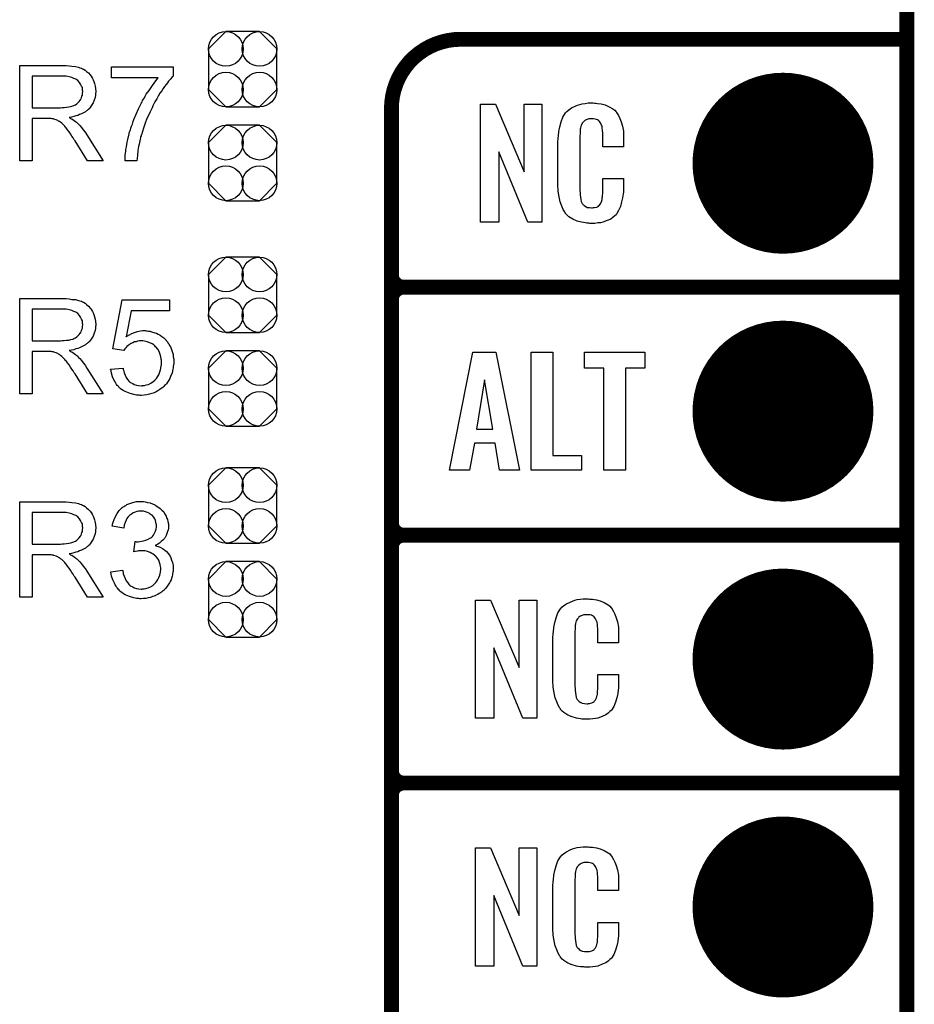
# Model space of a CAD drawing. Extents: x -0.07 to 0.95, y -0.15 to 1.54.
# Tile 16 of 22: x 0.59 to 0.95, y 0.36 to 0.76. Entities that reach past the tile are written whole.
import ezdxf

# ---------------------------------------------------------------- set-up
doc = ezdxf.new("R2010")
doc.units = 0
doc.layers.get('0').update_dxf_attribs({"linetype": 'CONTINUOUS'})
for name, color, linetype in [('gko', 6, 'CONTINUOUS'), ('gto', 2, 'CONTINUOUS'), ('gts', 1, 'CONTINUOUS')]:
    doc.layers.add(name, color=color, linetype=linetype)

# ---------------------------------------------------------------- blocks, each defined once
blk = doc.blocks.new('D45')
at = {"const_width": 0.003}
blk.add_lwpolyline([(-0.0015, 0, 1), (0.0015, 0, 1)], format="xyb", close=True, dxfattribs=at)
blk = doc.blocks.new('D83')
blk.add_lwpolyline([(-0.0068, -0.0152), (0.0068, -0.0152), (0.0138, -0.0082), (0.0138, 0.0082), (0.0068, 0.0152), (-0.0068, 0.0152), (-0.0138, 0.0082), (-0.0138, -0.0082)], close=True)
for centre in [(-0.0068, 0.0082), (0.0068, 0.0082), (-0.0068, -0.0082), (0.0068, -0.0082)]:
    blk.add_circle(centre, 0.007)
blk = doc.blocks.new('D52')
at = {"const_width": 0.0365}
blk.add_lwpolyline([(-0.01825, 0, 1), (0.01825, 0, 1)], format="xyb", close=True, dxfattribs=at)

msp = doc.modelspace()

# ---------------------------------------------------------------- linework, layer by layer
at = {"layer": 'gko', "color": 6, "const_width": 0.006}
msp.add_lwpolyline([(0.95, -0.05), (0.95, 1.45)], dxfattribs=at)
at = {"layer": 'gto', "color": 2, "const_width": 0.006}
for points in [[(0.77, 0.75, 0.414214), (0.742, 0.722)], [(0.742, 0.655, 0.414214), (0.747, 0.65)], [(0.747, 0.65, 0.414214), (0.742, 0.645)], [(0.747, 0.65, 0.414214), (0.742, 0.645)], [(0.742, 0.555, 0.414214), (0.747, 0.55)], [(0.747, 0.55, 0.414214), (0.742, 0.545)], [(0.747, 0.55, 0.414214), (0.742, 0.545)], [(0.742, 0.455, 0.414214), (0.747, 0.45)], [(0.747, 0.45, 0.414214), (0.742, 0.445)], [(0.747, 0.45, 0.414214), (0.742, 0.445)]]:
    msp.add_lwpolyline(points, format="xyb", dxfattribs=at)
for points in [[(0.77, 0.75), (0.77, 0.75)], [(0.77, 0.75), (0.77, 0.75)], [(0.77, 0.75), (0.95, 0.75)], [(0.742, -0.022), (0.742, 0.722)], [(0.742, 0.655), (0.742, 0.655)], [(0.742, 0.655), (0.742, 0.655)], [(0.747, 0.65), (0.747, 0.65)], [(0.747, 0.65), (0.747, 0.65)], [(0.747, 0.65), (0.747, 0.65)], [(0.747, 0.65), (0.747, 0.65)], [(0.747, 0.65), (0.95, 0.65)], [(0.747, 0.65), (0.95, 0.65)], [(0.742, 0.555), (0.742, 0.645)], [(0.742, 0.555), (0.742, 0.555)], [(0.742, 0.555), (0.742, 0.555)], [(0.747, 0.55), (0.747, 0.55)], [(0.747, 0.55), (0.747, 0.55)], [(0.747, 0.55), (0.747, 0.55)], [(0.747, 0.55), (0.747, 0.55)], [(0.747, 0.55), (0.95, 0.55)], [(0.747, 0.55), (0.95, 0.55)], [(0.742, 0.455), (0.742, 0.545)], [(0.742, 0.455), (0.742, 0.455)], [(0.742, 0.455), (0.742, 0.455)], [(0.747, 0.45), (0.747, 0.45)], [(0.747, 0.45), (0.747, 0.45)], [(0.747, 0.45), (0.747, 0.45)], [(0.747, 0.45), (0.747, 0.45)], [(0.747, 0.45), (0.95, 0.45)], [(0.747, 0.45), (0.95, 0.45)], [(0.742, 0.355), (0.742, 0.445)]]:
    msp.add_lwpolyline(points, dxfattribs=at)
at = {"layer": 'gto', "color": 2}
for points in [[(0.6103, 0.7394), (0.6108, 0.7394), (0.6119, 0.7393), (0.6131, 0.7391), (0.6145, 0.739), (0.6157, 0.7387), (0.6163, 0.7385), (0.6168, 0.7384), (0.6169, 0.7384), (0.6169, 0.7383), (0.6173, 0.7381), (0.6178, 0.7379), (0.6184, 0.7375), (0.619, 0.737), (0.6198, 0.7364), (0.6204, 0.7356), (0.6211, 0.7347), (0.6211, 0.7346), (0.6211, 0.7346), (0.6214, 0.7342), (0.6216, 0.7337), (0.6219, 0.733), (0.6222, 0.7321), (0.6225, 0.7311), (0.6226, 0.7301), (0.6227, 0.7289), (0.6227, 0.7289), (0.6227, 0.7287), (0.6227, 0.7285), (0.6226, 0.7283), (0.6226, 0.7279), (0.6226, 0.7275), (0.6224, 0.7265), (0.622, 0.7254), (0.6216, 0.7243), (0.6209, 0.7231), (0.6205, 0.7225), (0.62, 0.722), (0.62, 0.7219), (0.6199, 0.7219), (0.6198, 0.7217), (0.6195, 0.7215), (0.6192, 0.7213), (0.6189, 0.7211), (0.6185, 0.7208), (0.618, 0.7205), (0.6175, 0.7202), (0.6169, 0.7199), (0.6162, 0.7196), (0.6155, 0.7193), (0.6146, 0.7191), (0.6138, 0.7188), (0.6129, 0.7186), (0.6119, 0.7185), (0.612, 0.7184), (0.6122, 0.7183), (0.6125, 0.7181), (0.613, 0.7179), (0.614, 0.7173), (0.6145, 0.7169), (0.6149, 0.7165), (0.615, 0.7164), (0.6153, 0.7162), (0.6158, 0.7157), (0.6163, 0.7152), (0.6169, 0.7144), (0.6176, 0.7135), (0.6184, 0.7125), (0.6191, 0.7114), (0.6257, 0.701), (0.6194, 0.701), (0.6144, 0.709), (0.6144, 0.709), (0.6143, 0.7092), (0.6141, 0.7093), (0.614, 0.7095), (0.6136, 0.7102), (0.6131, 0.7109), (0.6125, 0.7118), (0.6119, 0.7127), (0.6113, 0.7135), (0.6107, 0.7143), (0.6106, 0.7143), (0.6105, 0.7145), (0.6102, 0.7149), (0.6098, 0.7153), (0.609, 0.7161), (0.6085, 0.7165), (0.6081, 0.7168), (0.608, 0.7169), (0.6079, 0.7169), (0.6077, 0.717), (0.6074, 0.7172), (0.607, 0.7174), (0.6067, 0.7175), (0.6058, 0.7178), (0.6057, 0.7178), (0.6056, 0.7179), (0.6054, 0.7179), (0.6051, 0.7179), (0.6047, 0.718), (0.6043, 0.718), (0.6037, 0.718), (0.5971, 0.718), (0.5971, 0.701), (0.592, 0.701), (0.592, 0.7394), (0.6098, 0.7394), (0.6103, 0.7394)], [(0.6539, 0.7352), (0.6539, 0.7351), (0.6538, 0.735), (0.6535, 0.7348), (0.6533, 0.7345), (0.653, 0.7341), (0.6526, 0.7336), (0.6521, 0.7331), (0.6516, 0.7324), (0.6511, 0.7317), (0.6505, 0.731), (0.6499, 0.7301), (0.6493, 0.7292), (0.6486, 0.7282), (0.6479, 0.7271), (0.6473, 0.726), (0.6466, 0.7248), (0.6466, 0.7248), (0.6464, 0.7245), (0.6463, 0.7242), (0.646, 0.7237), (0.6457, 0.7231), (0.6454, 0.7224), (0.645, 0.7216), (0.6446, 0.7208), (0.6442, 0.7198), (0.6437, 0.7188), (0.6432, 0.7176), (0.6428, 0.7165), (0.6419, 0.7141), (0.6411, 0.7115), (0.6411, 0.7115), (0.641, 0.7113), (0.641, 0.711), (0.6408, 0.7107), (0.6407, 0.7103), (0.6406, 0.7097), (0.6405, 0.7091), (0.6403, 0.7084), (0.6402, 0.7077), (0.64, 0.7068), (0.6397, 0.7051), (0.6395, 0.7031), (0.6393, 0.701), (0.6345, 0.701), (0.6345, 0.7011), (0.6345, 0.7012), (0.6345, 0.7014), (0.6345, 0.7018), (0.6345, 0.7022), (0.6346, 0.7028), (0.6346, 0.7034), (0.6347, 0.7041), (0.6348, 0.7048), (0.6349, 0.7056), (0.6351, 0.7066), (0.6352, 0.7075), (0.6354, 0.7085), (0.6356, 0.7096), (0.6362, 0.7119), (0.6362, 0.7119), (0.6362, 0.7122), (0.6363, 0.7125), (0.6365, 0.713), (0.6367, 0.7135), (0.6369, 0.7142), (0.6371, 0.715), (0.6375, 0.7158), (0.6378, 0.7168), (0.6381, 0.7177), (0.639, 0.7198), (0.64, 0.722), (0.6411, 0.7243), (0.6411, 0.7243), (0.6412, 0.7245), (0.6414, 0.7248), (0.6416, 0.7253), (0.6419, 0.7258), (0.6423, 0.7264), (0.6427, 0.727), (0.6431, 0.7278), (0.6442, 0.7294), (0.6453, 0.731), (0.6466, 0.7327), (0.6479, 0.7344), (0.6291, 0.7344), (0.6291, 0.7389), (0.6539, 0.7389), (0.6539, 0.7352)], [(0.6092, 0.7351), (0.5971, 0.7351), (0.5971, 0.7224), (0.6085, 0.7224), (0.6092, 0.7225), (0.61, 0.7225), (0.6109, 0.7226), (0.6118, 0.7227), (0.6126, 0.7229), (0.6134, 0.7231), (0.6135, 0.7231), (0.6138, 0.7233), (0.6141, 0.7234), (0.6145, 0.7236), (0.615, 0.724), (0.6155, 0.7244), (0.616, 0.7249), (0.6164, 0.7254), (0.6165, 0.7255), (0.6166, 0.7257), (0.6168, 0.726), (0.617, 0.7265), (0.6171, 0.727), (0.6173, 0.7275), (0.6174, 0.7282), (0.6175, 0.7289), (0.6175, 0.7289), (0.6175, 0.729), (0.6174, 0.7293), (0.6174, 0.7298), (0.6173, 0.7305), (0.617, 0.7311), (0.6166, 0.7319), (0.6161, 0.7326), (0.6155, 0.7334), (0.6154, 0.7334), (0.6151, 0.7336), (0.6146, 0.7339), (0.6139, 0.7342), (0.6131, 0.7346), (0.612, 0.7349), (0.6107, 0.7351), (0.6092, 0.7351)], [(0.8027, 0.6762), (0.797, 0.6762), (0.7853, 0.7046), (0.7853, 0.6762), (0.7779, 0.6762), (0.7779, 0.7238), (0.784, 0.7238), (0.7956, 0.6966), (0.7956, 0.7238), (0.8027, 0.7238), (0.8027, 0.6762)], [(0.8239, 0.7242), (0.8245, 0.7242), (0.8251, 0.7241), (0.8267, 0.7239), (0.8282, 0.7235), (0.8299, 0.7228), (0.8314, 0.7219), (0.8321, 0.7214), (0.8327, 0.7207), (0.8328, 0.7205), (0.8331, 0.7201), (0.8336, 0.7192), (0.8342, 0.7181), (0.8347, 0.7167), (0.8352, 0.715), (0.8356, 0.7129), (0.8356, 0.7106), (0.8356, 0.7066), (0.8273, 0.7066), (0.8273, 0.7107), (0.8273, 0.7108), (0.8273, 0.7111), (0.8273, 0.7116), (0.8273, 0.7121), (0.8272, 0.7134), (0.8271, 0.7141), (0.827, 0.7146), (0.827, 0.7147), (0.827, 0.7149), (0.8268, 0.7154), (0.8264, 0.7163), (0.8258, 0.717), (0.8257, 0.7172), (0.8255, 0.7173), (0.8251, 0.7175), (0.8247, 0.7177), (0.8242, 0.7178), (0.8235, 0.7179), (0.8224, 0.7179), (0.822, 0.7179), (0.8216, 0.7179), (0.8206, 0.7175), (0.8201, 0.7173), (0.8196, 0.7169), (0.8195, 0.7167), (0.8191, 0.7163), (0.8186, 0.7154), (0.8183, 0.7143), (0.8183, 0.7142), (0.8183, 0.7141), (0.8182, 0.7137), (0.8182, 0.7132), (0.8181, 0.7127), (0.8181, 0.7119), (0.818, 0.7111), (0.818, 0.7102), (0.818, 0.6895), (0.818, 0.6894), (0.818, 0.6889), (0.8181, 0.6882), (0.8181, 0.6873), (0.8184, 0.6854), (0.8186, 0.6845), (0.819, 0.6837), (0.8191, 0.6836), (0.8192, 0.6834), (0.8195, 0.6832), (0.8198, 0.6829), (0.8204, 0.6825), (0.821, 0.6822), (0.8219, 0.6821), (0.8228, 0.682), (0.8232, 0.682), (0.8235, 0.6821), (0.8239, 0.6821), (0.8249, 0.6823), (0.8254, 0.6826), (0.8257, 0.6829), (0.8258, 0.6829), (0.8259, 0.6831), (0.8263, 0.6835), (0.8268, 0.6844), (0.827, 0.6854), (0.827, 0.6855), (0.8271, 0.6857), (0.8271, 0.686), (0.8272, 0.6865), (0.8272, 0.687), (0.8273, 0.6878), (0.8273, 0.6886), (0.8273, 0.6895), (0.8273, 0.6938), (0.8356, 0.6938), (0.8356, 0.69), (0.8356, 0.6899), (0.8356, 0.6897), (0.8356, 0.6894), (0.8356, 0.6889), (0.8356, 0.6883), (0.8355, 0.6876), (0.8353, 0.6861), (0.8349, 0.6844), (0.8344, 0.6826), (0.8337, 0.6809), (0.8328, 0.6794), (0.8327, 0.6792), (0.8322, 0.6788), (0.8315, 0.6782), (0.8305, 0.6775), (0.8291, 0.6769), (0.8273, 0.6762), (0.8264, 0.676), (0.8253, 0.6759), (0.8241, 0.6757), (0.822, 0.6757), (0.8216, 0.6758), (0.8209, 0.6758), (0.8203, 0.6759), (0.8187, 0.6762), (0.817, 0.6767), (0.8152, 0.6774), (0.8136, 0.6784), (0.8129, 0.679), (0.8122, 0.6797), (0.8122, 0.6798), (0.8122, 0.6799), (0.812, 0.6802), (0.8118, 0.6805), (0.8113, 0.6814), (0.8108, 0.6827), (0.8101, 0.6844), (0.8097, 0.6864), (0.8093, 0.6887), (0.8092, 0.6914), (0.8092, 0.7083), (0.8092, 0.7084), (0.8092, 0.7087), (0.8092, 0.7091), (0.8093, 0.7096), (0.8093, 0.7103), (0.8094, 0.711), (0.8096, 0.7128), (0.8099, 0.7147), (0.8105, 0.7167), (0.8112, 0.7186), (0.8122, 0.7203), (0.8122, 0.7204), (0.8124, 0.7204), (0.8128, 0.7209), (0.8136, 0.7216), (0.8147, 0.7223), (0.8161, 0.723), (0.8171, 0.7234), (0.818, 0.7237), (0.819, 0.724), (0.8202, 0.7241), (0.8214, 0.7243), (0.8234, 0.7243), (0.8239, 0.7242)], [(0.6103, 0.6454), (0.6108, 0.6454), (0.6119, 0.6453), (0.6131, 0.6451), (0.6145, 0.645), (0.6157, 0.6447), (0.6163, 0.6445), (0.6168, 0.6444), (0.6169, 0.6444), (0.6169, 0.6443), (0.6173, 0.6441), (0.6178, 0.6439), (0.6184, 0.6435), (0.619, 0.643), (0.6198, 0.6424), (0.6204, 0.6416), (0.6211, 0.6407), (0.6211, 0.6406), (0.6211, 0.6406), (0.6214, 0.6402), (0.6216, 0.6397), (0.6219, 0.639), (0.6222, 0.6381), (0.6225, 0.6371), (0.6226, 0.6361), (0.6227, 0.6349), (0.6227, 0.6349), (0.6227, 0.6348), (0.6227, 0.6345), (0.6226, 0.6342), (0.6226, 0.6339), (0.6226, 0.6335), (0.6224, 0.6325), (0.622, 0.6314), (0.6216, 0.6303), (0.6209, 0.6291), (0.6205, 0.6285), (0.62, 0.628), (0.62, 0.6279), (0.6199, 0.6279), (0.6198, 0.6277), (0.6195, 0.6275), (0.6192, 0.6273), (0.6189, 0.6271), (0.6185, 0.6268), (0.618, 0.6265), (0.6175, 0.6262), (0.6169, 0.6259), (0.6162, 0.6256), (0.6155, 0.6253), (0.6146, 0.6251), (0.6138, 0.6248), (0.6129, 0.6246), (0.6119, 0.6245), (0.612, 0.6244), (0.6122, 0.6243), (0.6125, 0.6241), (0.613, 0.6239), (0.614, 0.6233), (0.6145, 0.6229), (0.6149, 0.6225), (0.615, 0.6224), (0.6153, 0.6222), (0.6158, 0.6217), (0.6163, 0.6212), (0.6169, 0.6204), (0.6176, 0.6195), (0.6184, 0.6185), (0.6191, 0.6174), (0.6257, 0.607), (0.6194, 0.607), (0.6144, 0.615), (0.6144, 0.615), (0.6143, 0.6152), (0.6141, 0.6153), (0.614, 0.6155), (0.6136, 0.6162), (0.6131, 0.6169), (0.6125, 0.6178), (0.6119, 0.6187), (0.6113, 0.6195), (0.6107, 0.6203), (0.6106, 0.6203), (0.6105, 0.6205), (0.6102, 0.6209), (0.6098, 0.6213), (0.609, 0.6221), (0.6085, 0.6225), (0.6081, 0.6228), (0.608, 0.6229), (0.6079, 0.6229), (0.6077, 0.623), (0.6074, 0.6232), (0.607, 0.6234), (0.6067, 0.6235), (0.6058, 0.6238), (0.6057, 0.6238), (0.6056, 0.6239), (0.6054, 0.6239), (0.6051, 0.6239), (0.6047, 0.624), (0.6043, 0.624), (0.6037, 0.624), (0.5971, 0.624), (0.5971, 0.607), (0.592, 0.607), (0.592, 0.6454), (0.6098, 0.6454), (0.6103, 0.6454)], [(0.6524, 0.6404), (0.637, 0.6404), (0.635, 0.63), (0.635, 0.6301), (0.6351, 0.6301), (0.6353, 0.6303), (0.6356, 0.6304), (0.6359, 0.6306), (0.6363, 0.6308), (0.6372, 0.6313), (0.6383, 0.6317), (0.6395, 0.6321), (0.6408, 0.6324), (0.6415, 0.6325), (0.6427, 0.6325), (0.6431, 0.6324), (0.6435, 0.6324), (0.644, 0.6323), (0.6446, 0.6322), (0.6452, 0.632), (0.6465, 0.6316), (0.6472, 0.6314), (0.6479, 0.631), (0.6487, 0.6306), (0.6494, 0.6301), (0.6501, 0.6296), (0.6507, 0.629), (0.6508, 0.6289), (0.6509, 0.6288), (0.6511, 0.6286), (0.6513, 0.6284), (0.6516, 0.628), (0.6518, 0.6276), (0.6522, 0.6271), (0.6525, 0.6265), (0.6528, 0.6259), (0.6531, 0.6253), (0.6534, 0.6245), (0.6537, 0.6237), (0.6539, 0.6229), (0.654, 0.6219), (0.6542, 0.621), (0.6542, 0.62), (0.6542, 0.6199), (0.6542, 0.6198), (0.6542, 0.6195), (0.6542, 0.6191), (0.6541, 0.6187), (0.654, 0.6182), (0.6539, 0.6175), (0.6538, 0.6169), (0.6535, 0.6155), (0.6529, 0.614), (0.6526, 0.6132), (0.6522, 0.6125), (0.6517, 0.6117), (0.6512, 0.611), (0.6511, 0.6109), (0.651, 0.6108), (0.6508, 0.6106), (0.6505, 0.6103), (0.6501, 0.6099), (0.6497, 0.6095), (0.6491, 0.6091), (0.6485, 0.6087), (0.6478, 0.6082), (0.6471, 0.6078), (0.6462, 0.6074), (0.6453, 0.6071), (0.6444, 0.6068), (0.6433, 0.6066), (0.6422, 0.6064), (0.6411, 0.6063), (0.6406, 0.6063), (0.6402, 0.6064), (0.6397, 0.6064), (0.6392, 0.6065), (0.6386, 0.6066), (0.638, 0.6067), (0.6366, 0.6071), (0.6352, 0.6076), (0.6345, 0.6079), (0.6338, 0.6083), (0.6331, 0.6087), (0.6325, 0.6092), (0.6324, 0.6093), (0.6323, 0.6093), (0.6322, 0.6096), (0.632, 0.6098), (0.6317, 0.6101), (0.6314, 0.6104), (0.6311, 0.6108), (0.6308, 0.6113), (0.6305, 0.6118), (0.6301, 0.6124), (0.6295, 0.6138), (0.629, 0.6153), (0.6289, 0.6162), (0.6287, 0.617), (0.6337, 0.6174), (0.6337, 0.6174), (0.6337, 0.6173), (0.6337, 0.6171), (0.6338, 0.6168), (0.634, 0.6162), (0.6342, 0.6154), (0.6345, 0.6145), (0.635, 0.6136), (0.6355, 0.6128), (0.6362, 0.612), (0.6363, 0.6119), (0.6365, 0.6117), (0.637, 0.6114), (0.6376, 0.6111), (0.6382, 0.6108), (0.6391, 0.6105), (0.64, 0.6103), (0.6411, 0.6102), (0.6414, 0.6102), (0.6416, 0.6103), (0.6423, 0.6103), (0.6431, 0.6106), (0.644, 0.6108), (0.6449, 0.6113), (0.6459, 0.6119), (0.6464, 0.6123), (0.6468, 0.6128), (0.6469, 0.6128), (0.6469, 0.6129), (0.6471, 0.613), (0.6472, 0.6132), (0.6476, 0.6138), (0.6481, 0.6146), (0.6484, 0.6155), (0.6488, 0.6167), (0.6491, 0.6181), (0.6492, 0.6188), (0.6492, 0.6196), (0.6492, 0.6197), (0.6492, 0.6198), (0.6492, 0.62), (0.6492, 0.6203), (0.6492, 0.6206), (0.6491, 0.621), (0.6489, 0.6219), (0.6487, 0.6229), (0.6483, 0.624), (0.6477, 0.625), (0.6469, 0.6259), (0.6469, 0.626), (0.6468, 0.626), (0.6466, 0.6263), (0.6461, 0.6267), (0.6454, 0.6271), (0.6445, 0.6275), (0.6435, 0.6279), (0.6423, 0.6282), (0.6417, 0.6283), (0.6406, 0.6283), (0.6402, 0.6283), (0.6396, 0.6282), (0.639, 0.628), (0.6383, 0.6279), (0.6376, 0.6276), (0.6368, 0.6273), (0.6368, 0.6272), (0.6366, 0.6271), (0.6362, 0.6268), (0.6358, 0.6265), (0.6353, 0.6261), (0.6349, 0.6256), (0.6344, 0.6251), (0.634, 0.6245), (0.6296, 0.6251), (0.6333, 0.6449), (0.6524, 0.6449), (0.6524, 0.6404)], [(0.6092, 0.6411), (0.5971, 0.6411), (0.5971, 0.6284), (0.6085, 0.6284), (0.6092, 0.6285), (0.61, 0.6285), (0.6109, 0.6286), (0.6118, 0.6287), (0.6126, 0.6289), (0.6134, 0.6291), (0.6135, 0.6291), (0.6138, 0.6293), (0.6141, 0.6294), (0.6145, 0.6296), (0.615, 0.63), (0.6155, 0.6304), (0.616, 0.6309), (0.6164, 0.6314), (0.6165, 0.6315), (0.6166, 0.6317), (0.6168, 0.632), (0.617, 0.6325), (0.6171, 0.633), (0.6173, 0.6335), (0.6174, 0.6342), (0.6175, 0.6349), (0.6175, 0.6349), (0.6175, 0.635), (0.6174, 0.6353), (0.6174, 0.6358), (0.6173, 0.6365), (0.617, 0.6371), (0.6166, 0.6379), (0.6161, 0.6386), (0.6155, 0.6394), (0.6154, 0.6394), (0.6151, 0.6396), (0.6146, 0.6399), (0.6139, 0.6402), (0.6131, 0.6406), (0.612, 0.6409), (0.6107, 0.6411), (0.6092, 0.6411)], [(0.7937, 0.5762), (0.7856, 0.5762), (0.7838, 0.5871), (0.7755, 0.5871), (0.7735, 0.5762), (0.7654, 0.5762), (0.7749, 0.6238), (0.7842, 0.6238), (0.7937, 0.5762)], [(0.8071, 0.5821), (0.8187, 0.5821), (0.8187, 0.5762), (0.7984, 0.5762), (0.7984, 0.6238), (0.8071, 0.6238), (0.8071, 0.5821)], [(0.8442, 0.6174), (0.8364, 0.6174), (0.8364, 0.5762), (0.8277, 0.5762), (0.8277, 0.6174), (0.8199, 0.6174), (0.8199, 0.6238), (0.8442, 0.6238), (0.8442, 0.6174)], [(0.7796, 0.6127), (0.7764, 0.5927), (0.7829, 0.5927), (0.7796, 0.6127)], [(0.6103, 0.5634), (0.6108, 0.5634), (0.6119, 0.5633), (0.6131, 0.5631), (0.6145, 0.563), (0.6157, 0.5627), (0.6163, 0.5625), (0.6168, 0.5624), (0.6169, 0.5624), (0.6169, 0.5623), (0.6173, 0.5621), (0.6178, 0.5619), (0.6184, 0.5615), (0.619, 0.561), (0.6198, 0.5604), (0.6204, 0.5596), (0.6211, 0.5587), (0.6211, 0.5586), (0.6211, 0.5586), (0.6214, 0.5582), (0.6216, 0.5577), (0.6219, 0.557), (0.6222, 0.5561), (0.6225, 0.5551), (0.6226, 0.5541), (0.6227, 0.5529), (0.6227, 0.5529), (0.6227, 0.5527), (0.6227, 0.5525), (0.6226, 0.5523), (0.6226, 0.5519), (0.6226, 0.5515), (0.6224, 0.5505), (0.622, 0.5494), (0.6216, 0.5483), (0.6209, 0.5471), (0.6205, 0.5465), (0.62, 0.546), (0.62, 0.5459), (0.6199, 0.5459), (0.6198, 0.5457), (0.6195, 0.5455), (0.6192, 0.5453), (0.6189, 0.5451), (0.6185, 0.5448), (0.618, 0.5445), (0.6175, 0.5442), (0.6169, 0.5439), (0.6162, 0.5436), (0.6155, 0.5433), (0.6146, 0.5431), (0.6138, 0.5428), (0.6129, 0.5426), (0.6119, 0.5425), (0.612, 0.5424), (0.6122, 0.5423), (0.6125, 0.5421), (0.613, 0.5419), (0.614, 0.5413), (0.6145, 0.5409), (0.6149, 0.5405), (0.615, 0.5404), (0.6153, 0.5402), (0.6158, 0.5397), (0.6163, 0.5392), (0.6169, 0.5384), (0.6176, 0.5375), (0.6184, 0.5365), (0.6191, 0.5354), (0.6257, 0.525), (0.6194, 0.525), (0.6144, 0.533), (0.6144, 0.533), (0.6143, 0.5332), (0.6141, 0.5333), (0.614, 0.5335), (0.6136, 0.5342), (0.6131, 0.5349), (0.6125, 0.5358), (0.6119, 0.5367), (0.6113, 0.5375), (0.6107, 0.5383), (0.6106, 0.5383), (0.6105, 0.5385), (0.6102, 0.5389), (0.6098, 0.5393), (0.609, 0.5401), (0.6085, 0.5405), (0.6081, 0.5408), (0.608, 0.5409), (0.6079, 0.5409), (0.6077, 0.541), (0.6074, 0.5412), (0.607, 0.5414), (0.6067, 0.5415), (0.6058, 0.5418), (0.6057, 0.5418), (0.6056, 0.5419), (0.6054, 0.5419), (0.6051, 0.5419), (0.6047, 0.542), (0.6043, 0.542), (0.6037, 0.542), (0.5971, 0.542), (0.5971, 0.525), (0.592, 0.525), (0.592, 0.5634), (0.6098, 0.5634), (0.6103, 0.5634)], [(0.642, 0.5635), (0.6427, 0.5634), (0.6436, 0.5632), (0.6446, 0.563), (0.6456, 0.5626), (0.6466, 0.5622), (0.6466, 0.5622), (0.6467, 0.5621), (0.647, 0.562), (0.6475, 0.5616), (0.6481, 0.5612), (0.6487, 0.5607), (0.6494, 0.5601), (0.6501, 0.5594), (0.6506, 0.5585), (0.6507, 0.5584), (0.6508, 0.5581), (0.6511, 0.5576), (0.6513, 0.557), (0.6516, 0.5563), (0.6518, 0.5555), (0.652, 0.5545), (0.6521, 0.5536), (0.6521, 0.5535), (0.6521, 0.5531), (0.652, 0.5527), (0.6519, 0.5521), (0.6517, 0.5514), (0.6514, 0.5506), (0.6511, 0.5498), (0.6507, 0.549), (0.6506, 0.5489), (0.6504, 0.5487), (0.6501, 0.5483), (0.6497, 0.5479), (0.6491, 0.5474), (0.6484, 0.5468), (0.6477, 0.5463), (0.6467, 0.5458), (0.6468, 0.5458), (0.6469, 0.5458), (0.6471, 0.5457), (0.6473, 0.5456), (0.6479, 0.5454), (0.6487, 0.5451), (0.6496, 0.5446), (0.6504, 0.5441), (0.6513, 0.5434), (0.6521, 0.5425), (0.6521, 0.5424), (0.6523, 0.5421), (0.6527, 0.5415), (0.653, 0.5408), (0.6533, 0.5399), (0.6537, 0.5389), (0.6539, 0.5377), (0.6539, 0.5363), (0.6539, 0.5363), (0.6539, 0.5361), (0.6539, 0.5358), (0.6539, 0.5355), (0.6538, 0.535), (0.6537, 0.5345), (0.6536, 0.534), (0.6535, 0.5334), (0.6531, 0.532), (0.6527, 0.5313), (0.6524, 0.5307), (0.6519, 0.5299), (0.6514, 0.5292), (0.6509, 0.5285), (0.6502, 0.5278), (0.6502, 0.5278), (0.6501, 0.5277), (0.6498, 0.5275), (0.6496, 0.5273), (0.6492, 0.527), (0.6488, 0.5267), (0.6483, 0.5264), (0.6477, 0.5261), (0.6471, 0.5258), (0.6463, 0.5254), (0.6456, 0.5252), (0.6448, 0.5249), (0.6439, 0.5247), (0.6429, 0.5245), (0.642, 0.5244), (0.641, 0.5243), (0.6405, 0.5243), (0.6401, 0.5244), (0.6397, 0.5244), (0.6392, 0.5245), (0.6386, 0.5246), (0.638, 0.5247), (0.6367, 0.5251), (0.6353, 0.5256), (0.6346, 0.5259), (0.6339, 0.5263), (0.6332, 0.5268), (0.6326, 0.5273), (0.6325, 0.5274), (0.6324, 0.5275), (0.6322, 0.5277), (0.6321, 0.5279), (0.6318, 0.5282), (0.6315, 0.5286), (0.6312, 0.5289), (0.6309, 0.5294), (0.6305, 0.53), (0.6302, 0.5306), (0.6296, 0.5319), (0.6291, 0.5334), (0.6289, 0.5343), (0.6288, 0.5352), (0.6335, 0.5358), (0.6335, 0.5357), (0.6336, 0.5356), (0.6336, 0.5354), (0.6337, 0.5351), (0.6337, 0.5348), (0.6338, 0.5344), (0.6341, 0.5335), (0.6345, 0.5325), (0.635, 0.5316), (0.6356, 0.5307), (0.6362, 0.5299), (0.6363, 0.5299), (0.6366, 0.5297), (0.637, 0.5294), (0.6376, 0.5291), (0.6382, 0.5288), (0.6391, 0.5285), (0.64, 0.5283), (0.641, 0.5282), (0.6413, 0.5282), (0.6416, 0.5283), (0.6422, 0.5283), (0.6429, 0.5285), (0.6438, 0.5288), (0.6448, 0.5292), (0.6457, 0.5297), (0.6466, 0.5305), (0.6467, 0.5306), (0.647, 0.5309), (0.6473, 0.5314), (0.6478, 0.5321), (0.6482, 0.5329), (0.6486, 0.5339), (0.6488, 0.535), (0.6489, 0.5362), (0.6489, 0.5363), (0.6489, 0.5364), (0.6489, 0.5365), (0.6489, 0.5368), (0.6488, 0.5374), (0.6487, 0.5381), (0.6484, 0.539), (0.6481, 0.5399), (0.6475, 0.5408), (0.6468, 0.5416), (0.6467, 0.5417), (0.6464, 0.5419), (0.6459, 0.5423), (0.6453, 0.5426), (0.6446, 0.543), (0.6436, 0.5434), (0.6426, 0.5436), (0.6414, 0.5437), (0.6409, 0.5437), (0.6405, 0.5436), (0.64, 0.5436), (0.6395, 0.5435), (0.6388, 0.5434), (0.6381, 0.5432), (0.6386, 0.5474), (0.6389, 0.5474), (0.6391, 0.5473), (0.6398, 0.5473), (0.6405, 0.5474), (0.6412, 0.5475), (0.642, 0.5477), (0.6429, 0.548), (0.6438, 0.5484), (0.6448, 0.5489), (0.6448, 0.5489), (0.6449, 0.5489), (0.6452, 0.5491), (0.6456, 0.5495), (0.646, 0.55), (0.6464, 0.5508), (0.6468, 0.5516), (0.6471, 0.5525), (0.6472, 0.5531), (0.6472, 0.5537), (0.6472, 0.5537), (0.6472, 0.5538), (0.6472, 0.5541), (0.6471, 0.5546), (0.647, 0.5552), (0.6468, 0.5559), (0.6465, 0.5566), (0.6461, 0.5573), (0.6454, 0.558), (0.6454, 0.558), (0.6451, 0.5582), (0.6447, 0.5585), (0.6442, 0.5589), (0.6436, 0.5591), (0.6428, 0.5594), (0.6419, 0.5596), (0.6409, 0.5597), (0.6405, 0.5597), (0.64, 0.5596), (0.6393, 0.5595), (0.6386, 0.5592), (0.6378, 0.559), (0.6371, 0.5585), (0.6363, 0.558), (0.6363, 0.5579), (0.6361, 0.5576), (0.6357, 0.5572), (0.6353, 0.5567), (0.635, 0.556), (0.6346, 0.5551), (0.6342, 0.554), (0.634, 0.5528), (0.6293, 0.5536), (0.6293, 0.5537), (0.6294, 0.5539), (0.6294, 0.5541), (0.6295, 0.5544), (0.6296, 0.5548), (0.6297, 0.5552), (0.6301, 0.5563), (0.6306, 0.5575), (0.6313, 0.5587), (0.6321, 0.5599), (0.6332, 0.561), (0.6332, 0.561), (0.6333, 0.5611), (0.6335, 0.5612), (0.6337, 0.5614), (0.634, 0.5616), (0.6344, 0.5618), (0.6348, 0.562), (0.6353, 0.5623), (0.6364, 0.5627), (0.6377, 0.5632), (0.6392, 0.5635), (0.64, 0.5636), (0.6413, 0.5636), (0.642, 0.5635)], [(0.6092, 0.5591), (0.5971, 0.5591), (0.5971, 0.5464), (0.6085, 0.5464), (0.6092, 0.5465), (0.61, 0.5465), (0.6109, 0.5466), (0.6118, 0.5467), (0.6126, 0.5469), (0.6134, 0.5471), (0.6135, 0.5471), (0.6138, 0.5473), (0.6141, 0.5474), (0.6145, 0.5476), (0.615, 0.548), (0.6155, 0.5484), (0.616, 0.5489), (0.6164, 0.5494), (0.6165, 0.5495), (0.6166, 0.5497), (0.6168, 0.55), (0.617, 0.5505), (0.6171, 0.551), (0.6173, 0.5515), (0.6174, 0.5522), (0.6175, 0.5529), (0.6175, 0.5529), (0.6175, 0.553), (0.6174, 0.5533), (0.6174, 0.5538), (0.6173, 0.5545), (0.617, 0.5551), (0.6166, 0.5559), (0.6161, 0.5566), (0.6155, 0.5574), (0.6154, 0.5574), (0.6151, 0.5576), (0.6146, 0.5579), (0.6139, 0.5582), (0.6131, 0.5586), (0.612, 0.5589), (0.6107, 0.5591), (0.6092, 0.5591)], [(0.8219, 0.5242), (0.8225, 0.5242), (0.8231, 0.5241), (0.8247, 0.5239), (0.8262, 0.5235), (0.8279, 0.5228), (0.8294, 0.5219), (0.8301, 0.5214), (0.8307, 0.5207), (0.8308, 0.5205), (0.8311, 0.5201), (0.8316, 0.5192), (0.8322, 0.5181), (0.8327, 0.5167), (0.8332, 0.515), (0.8336, 0.5129), (0.8336, 0.5106), (0.8336, 0.5066), (0.8253, 0.5066), (0.8253, 0.5107), (0.8253, 0.5108), (0.8253, 0.5111), (0.8253, 0.5116), (0.8253, 0.5121), (0.8252, 0.5134), (0.8251, 0.5141), (0.825, 0.5146), (0.825, 0.5147), (0.825, 0.5149), (0.8248, 0.5154), (0.8244, 0.5163), (0.8238, 0.517), (0.8237, 0.5172), (0.8235, 0.5173), (0.8231, 0.5175), (0.8227, 0.5177), (0.8222, 0.5178), (0.8215, 0.5179), (0.8204, 0.5179), (0.82, 0.5179), (0.8196, 0.5179), (0.8186, 0.5175), (0.8181, 0.5173), (0.8176, 0.5169), (0.8175, 0.5167), (0.8171, 0.5163), (0.8166, 0.5154), (0.8163, 0.5143), (0.8163, 0.5142), (0.8163, 0.5141), (0.8162, 0.5137), (0.8162, 0.5132), (0.8161, 0.5127), (0.8161, 0.5119), (0.816, 0.5111), (0.816, 0.5102), (0.816, 0.4895), (0.816, 0.4894), (0.816, 0.4889), (0.8161, 0.4882), (0.8161, 0.4873), (0.8164, 0.4854), (0.8166, 0.4845), (0.817, 0.4837), (0.8171, 0.4836), (0.8172, 0.4834), (0.8175, 0.4832), (0.8178, 0.4829), (0.8184, 0.4825), (0.819, 0.4822), (0.8199, 0.4821), (0.8208, 0.482), (0.8212, 0.482), (0.8215, 0.4821), (0.8219, 0.4821), (0.8229, 0.4823), (0.8234, 0.4826), (0.8238, 0.4829), (0.8238, 0.4829), (0.8239, 0.4831), (0.8243, 0.4835), (0.8248, 0.4844), (0.825, 0.4854), (0.825, 0.4855), (0.8251, 0.4857), (0.8251, 0.486), (0.8252, 0.4865), (0.8252, 0.487), (0.8253, 0.4878), (0.8253, 0.4886), (0.8253, 0.4895), (0.8253, 0.4938), (0.8336, 0.4938), (0.8336, 0.49), (0.8336, 0.4899), (0.8336, 0.4897), (0.8336, 0.4894), (0.8336, 0.4889), (0.8336, 0.4883), (0.8335, 0.4876), (0.8333, 0.4861), (0.8329, 0.4844), (0.8324, 0.4826), (0.8317, 0.4809), (0.8308, 0.4794), (0.8307, 0.4792), (0.8302, 0.4788), (0.8295, 0.4782), (0.8285, 0.4775), (0.8271, 0.4769), (0.8253, 0.4762), (0.8244, 0.476), (0.8233, 0.4759), (0.8221, 0.4757), (0.82, 0.4757), (0.8196, 0.4758), (0.8189, 0.4758), (0.8183, 0.4759), (0.8167, 0.4762), (0.815, 0.4767), (0.8132, 0.4774), (0.8116, 0.4784), (0.8109, 0.479), (0.8102, 0.4797), (0.8102, 0.4798), (0.8102, 0.4799), (0.81, 0.4802), (0.8098, 0.4805), (0.8093, 0.4814), (0.8088, 0.4827), (0.8081, 0.4844), (0.8077, 0.4864), (0.8073, 0.4887), (0.8072, 0.4914), (0.8072, 0.5083), (0.8072, 0.5084), (0.8072, 0.5087), (0.8072, 0.5091), (0.8073, 0.5096), (0.8073, 0.5103), (0.8074, 0.511), (0.8076, 0.5128), (0.8079, 0.5147), (0.8085, 0.5166), (0.8092, 0.5186), (0.8102, 0.5203), (0.8102, 0.5203), (0.8104, 0.5204), (0.8108, 0.5209), (0.8116, 0.5216), (0.8127, 0.5223), (0.8141, 0.523), (0.8151, 0.5234), (0.816, 0.5237), (0.817, 0.524), (0.8182, 0.5241), (0.8194, 0.5243), (0.8214, 0.5243), (0.8219, 0.5242)], [(0.8007, 0.4762), (0.795, 0.4762), (0.7833, 0.5046), (0.7833, 0.4762), (0.7759, 0.4762), (0.7759, 0.5238), (0.782, 0.5238), (0.7936, 0.4966), (0.7936, 0.5238), (0.8007, 0.5238), (0.8007, 0.4762)], [(0.8007, 0.3762), (0.795, 0.3762), (0.7833, 0.4046), (0.7833, 0.3762), (0.7759, 0.3762), (0.7759, 0.4238), (0.782, 0.4238), (0.7936, 0.3966), (0.7936, 0.4238), (0.8007, 0.4238), (0.8007, 0.3762)], [(0.8219, 0.4242), (0.8225, 0.4242), (0.8231, 0.4241), (0.8247, 0.4239), (0.8262, 0.4235), (0.8279, 0.4228), (0.8294, 0.4219), (0.8301, 0.4214), (0.8307, 0.4207), (0.8308, 0.4205), (0.8311, 0.4201), (0.8316, 0.4192), (0.8322, 0.4181), (0.8327, 0.4167), (0.8332, 0.415), (0.8336, 0.4129), (0.8336, 0.4106), (0.8336, 0.4066), (0.8253, 0.4066), (0.8253, 0.4107), (0.8253, 0.4108), (0.8253, 0.4111), (0.8253, 0.4116), (0.8253, 0.4121), (0.8252, 0.4134), (0.8251, 0.4141), (0.825, 0.4146), (0.825, 0.4147), (0.825, 0.4149), (0.8248, 0.4154), (0.8244, 0.4163), (0.8238, 0.417), (0.8237, 0.4172), (0.8235, 0.4173), (0.8231, 0.4175), (0.8227, 0.4177), (0.8222, 0.4178), (0.8215, 0.4179), (0.8204, 0.4179), (0.82, 0.4179), (0.8196, 0.4179), (0.8186, 0.4175), (0.8181, 0.4173), (0.8176, 0.4169), (0.8175, 0.4167), (0.8171, 0.4163), (0.8166, 0.4154), (0.8163, 0.4143), (0.8163, 0.4142), (0.8163, 0.4141), (0.8162, 0.4137), (0.8162, 0.4132), (0.8161, 0.4127), (0.8161, 0.4119), (0.816, 0.4111), (0.816, 0.4102), (0.816, 0.3895), (0.816, 0.3894), (0.816, 0.3889), (0.8161, 0.3882), (0.8161, 0.3873), (0.8164, 0.3854), (0.8166, 0.3845), (0.817, 0.3837), (0.8171, 0.3836), (0.8172, 0.3834), (0.8175, 0.3832), (0.8178, 0.3829), (0.8184, 0.3825), (0.819, 0.3822), (0.8199, 0.3821), (0.8208, 0.382), (0.8212, 0.382), (0.8215, 0.3821), (0.8219, 0.3821), (0.8229, 0.3823), (0.8234, 0.3826), (0.8238, 0.3829), (0.8238, 0.3829), (0.8239, 0.3831), (0.8243, 0.3835), (0.8248, 0.3844), (0.825, 0.3854), (0.825, 0.3855), (0.8251, 0.3857), (0.8251, 0.386), (0.8252, 0.3865), (0.8252, 0.387), (0.8253, 0.3878), (0.8253, 0.3886), (0.8253, 0.3895), (0.8253, 0.3938), (0.8336, 0.3938), (0.8336, 0.39), (0.8336, 0.3899), (0.8336, 0.3897), (0.8336, 0.3894), (0.8336, 0.3889), (0.8336, 0.3883), (0.8335, 0.3876), (0.8333, 0.3861), (0.8329, 0.3844), (0.8324, 0.3826), (0.8317, 0.3809), (0.8308, 0.3794), (0.8307, 0.3792), (0.8302, 0.3788), (0.8295, 0.3782), (0.8285, 0.3775), (0.8271, 0.3769), (0.8253, 0.3762), (0.8244, 0.376), (0.8233, 0.3759), (0.8221, 0.3757), (0.82, 0.3757), (0.8196, 0.3758), (0.8189, 0.3758), (0.8183, 0.3759), (0.8167, 0.3762), (0.815, 0.3767), (0.8132, 0.3774), (0.8116, 0.3784), (0.8109, 0.379), (0.8102, 0.3797), (0.8102, 0.3798), (0.8102, 0.3799), (0.81, 0.3802), (0.8098, 0.3805), (0.8093, 0.3814), (0.8088, 0.3827), (0.8081, 0.3844), (0.8077, 0.3864), (0.8073, 0.3887), (0.8072, 0.3914), (0.8072, 0.4083), (0.8072, 0.4084), (0.8072, 0.4087), (0.8072, 0.4091), (0.8073, 0.4096), (0.8073, 0.4103), (0.8074, 0.411), (0.8076, 0.4128), (0.8079, 0.4147), (0.8085, 0.4166), (0.8092, 0.4186), (0.8102, 0.4203), (0.8102, 0.4203), (0.8104, 0.4204), (0.8108, 0.4209), (0.8116, 0.4216), (0.8127, 0.4223), (0.8141, 0.423), (0.8151, 0.4234), (0.816, 0.4237), (0.817, 0.424), (0.8182, 0.4241), (0.8194, 0.4243), (0.8214, 0.4243), (0.8219, 0.4242)]]:
    msp.add_lwpolyline(points, dxfattribs=at)

# ---------------------------------------------------------------- block references
at = {"layer": 'gto'}
for p in [(0.77, 0.75), (0.77, 0.75), (0.77, 0.75), (0.77, 0.75), (0.95, 0.75), (0.742, 0.722), (0.742, 0.722), (0.742, 0.655), (0.742, 0.655), (0.742, 0.655), (0.747, 0.65), (0.747, 0.65), (0.747, 0.65), (0.747, 0.65), (0.747, 0.65), (0.747, 0.65), (0.747, 0.65), (0.747, 0.65), (0.747, 0.65), (0.95, 0.65), (0.95, 0.65), (0.742, 0.645), (0.742, 0.645), (0.742, 0.645), (0.742, 0.555), (0.742, 0.555), (0.742, 0.555), (0.742, 0.555), (0.747, 0.55), (0.747, 0.55), (0.747, 0.55), (0.747, 0.55), (0.747, 0.55), (0.747, 0.55), (0.747, 0.55), (0.747, 0.55), (0.747, 0.55), (0.95, 0.55), (0.95, 0.55), (0.742, 0.545), (0.742, 0.545), (0.742, 0.545), (0.742, 0.455), (0.742, 0.455), (0.742, 0.455), (0.742, 0.455), (0.747, 0.45), (0.747, 0.45), (0.747, 0.45), (0.747, 0.45), (0.747, 0.45), (0.747, 0.45), (0.747, 0.45), (0.747, 0.45), (0.747, 0.45), (0.95, 0.45), (0.95, 0.45), (0.742, 0.445), (0.742, 0.445), (0.742, 0.445)]:
    msp.add_blockref('D45', p, dxfattribs=at)
at = {"layer": 'gts'}
for name, p in [('D83', (0.682, 0.7379)), ('D52', (0.9, 0.7)), ('D83', (0.682, 0.7001)), ('D83', (0.682, 0.6469)), ('D52', (0.9, 0.6)), ('D83', (0.682, 0.6091)), ('D83', (0.682, 0.5619)), ('D83', (0.682, 0.5241)), ('D52', (0.9, 0.5)), ('D52', (0.9, 0.4))]:
    msp.add_blockref(name, p, dxfattribs=at)

doc.saveas('drawing.dxf')
